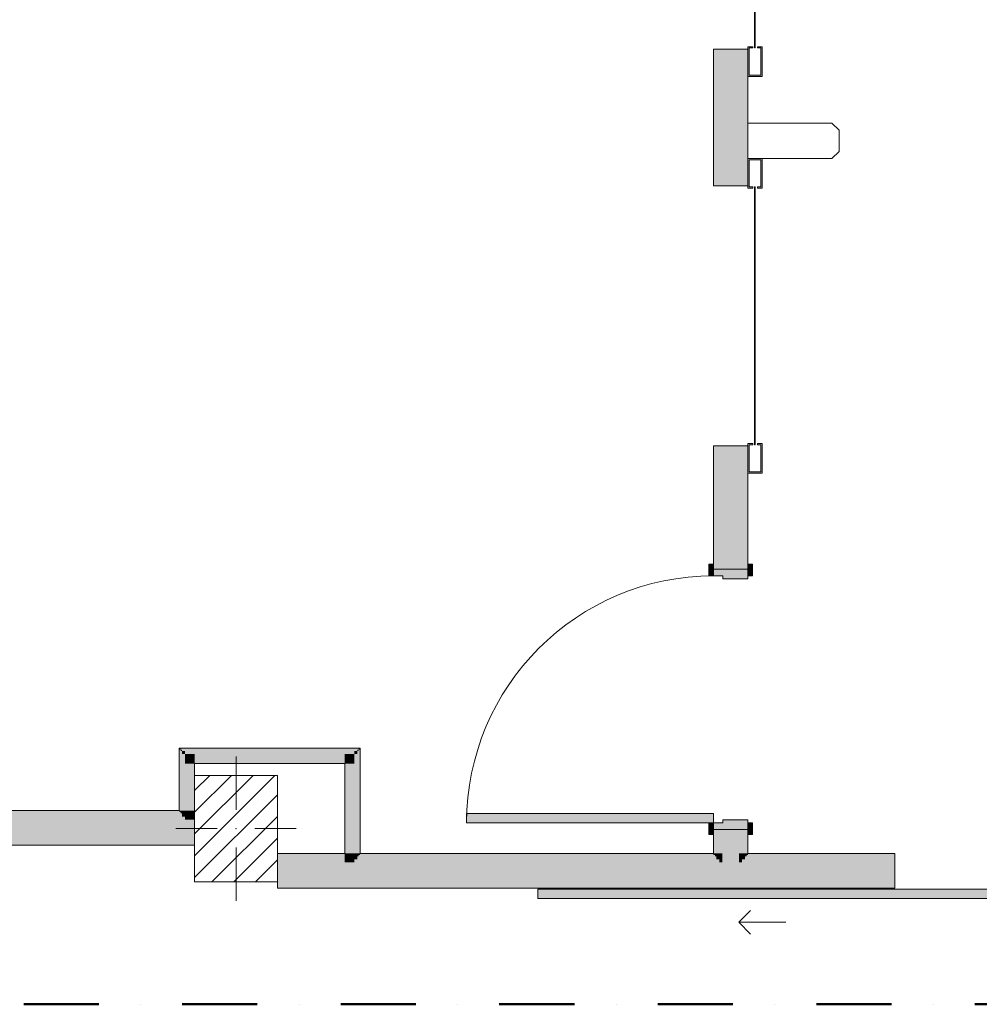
# Model space of a CAD drawing. Header units: millimetres. Extents: x -30280 to 19093, y -17757 to 4746.
# Tile 23 of 40: x -311 to 3747, y -17757 to -13595. Entities that reach past the tile are written whole.
import ezdxf

# ---------------------------------------------------------------- set-up
doc = ezdxf.new("R2010")
doc.units = ezdxf.units.MM
doc.header["$MEASUREMENT"] = 0
doc.linetypes.add('Punto & Rayas', pattern=[670.277762, 317.5, -176.388889, 0, -176.388874])
doc.linetypes.add('Wipeout_Contour', pattern=[1000, 0, -1000])
doc.layers.add('01_2D_Ambit_Pluma_Nº__242', color=7, linetype='Continuous', lineweight=50, true_color=0xfb0013)
for name, color, linetype in [('10_ESTR_Pilars', 7, 'Continuous'), ('Nuevo_08_E_Envans secs', 7, 'Continuous'), ('Nuevo_12_FAÇ_Façana', 7, 'Continuous'), ('Nuevo_Puertas Archicad', 7, 'Continuous')]:
    doc.layers.add(name, color=color, linetype=linetype)
for name, color, linetype, lineweight in [('10_ESTR_Pilars_Pluma_Nº__20', 1, 'Continuous', 5), ('10_ESTR_Pilars_Pluma_Nº__28', 7, 'Continuous', 20), ('10_ESTR_Pilars_Pluma_Nº__42', 8, 'Continuous', 25), ('Nuevo_08_E_Envans secs_Pluma_Nº__20', 1, 'Continuous', 5), ('Nuevo_12_FAÇ_Façana_Pluma_Nº__20', 1, 'Continuous', 5), ('Nuevo_Puertas Archicad_Pluma_Nº__20', 1, 'Continuous', 5)]:
    doc.layers.add(name, color=color, linetype=linetype, lineweight=lineweight)

# ---------------------------------------------------------------- blocks, each defined once
blk = doc.blocks.new('Puerta Corredera Exterior 27[1]_1')
at = {"layer": 'Nuevo_Puertas Archicad', "linetype": 'Continuous', "lineweight": 0, "true_color": 0xbf7f7f}
blk.add_hatch(color=23, dxfattribs=at).paths.add_polyline_path([(3979.6, -17310), (3979.6, -17270), (1879.6, -17270), (1879.6, -17310)])
at = {"layer": 'Nuevo_Puertas Archicad_Pluma_Nº__20', "color": 1, "linetype": 'Continuous', "lineweight": 5}
for p, q in [((3389.8, -17125), (3389.8, -17119)), ((3389.8, -17131), (3389.8, -17125)), ((3389.8, -17144), (3389.8, -17131)), ((3389.8, -17157), (3389.8, -17144)), ((5489.8, -17125), (5489.8, -17119)), ((5489.8, -17131), (5489.8, -17125)), ((5489.8, -17144), (5489.8, -17131)), ((5489.8, -17157), (5489.8, -17144)), ((3389.8, -17227), (3389.8, -17157)), ((5489.8, -17227), (5489.8, -17157)), ((3389.8, -17240), (3389.8, -17227)), ((5489.8, -17240), (5489.8, -17227)), ((1879.6, -17310), (1879.6, -17270)), ((1879.6, -17270), (3979.6, -17270)), ((3389.8, -17253), (3389.8, -17240)), ((3389.8, -17259), (3389.8, -17253)), ((3389.8, -17265), (3389.8, -17259)), ((3979.6, -17270), (3979.6, -17310)), ((5489.8, -17253), (5489.8, -17240)), ((5489.8, -17259), (5489.8, -17253)), ((5489.8, -17265), (5489.8, -17259)), ((3979.6, -17310), (1879.6, -17310)), ((2729.6, -17410), (2779.6, -17360)), ((2929.6, -17410), (2729.6, -17410)), ((2729.6, -17410), (2779.6, -17460))]:
    blk.add_line(p, q, dxfattribs=at)
blk = doc.blocks.new('Muro_60_1', base_point=(5828.9, -17265))
at = {"layer": 'Nuevo_12_FAÇ_Façana', "linetype": 'Continuous', "lineweight": 0, "true_color": 0xbf7f7f}
for points in [[(1063.9, -17119), (778.9, -17119), (778.9, -17125), (1063.9, -17125)], [(1063.9, -17131), (778.9, -17131), (778.9, -17144), (1063.9, -17144)], [(1063.9, -17144), (778.9, -17144), (778.9, -17157), (1063.9, -17157)], [(1103.9, -17144), (1116.9, -17144), (1116.9, -17131), (1103.9, -17131)], [(1103.9, -17157), (2647.9, -17157), (2647.9, -17144), (1103.9, -17144)], [(1116.9, -17144), (2634.9, -17144), (2634.9, -17131), (1116.9, -17131)], [(1122.9, -17125), (1128.9, -17125), (1128.9, -17119), (1122.9, -17119)], [(1128.9, -17125), (2622.9, -17125), (2622.9, -17119), (1128.9, -17119)], [(2622.9, -17125), (2628.9, -17125), (2628.9, -17119), (2622.9, -17119)], [(2634.9, -17144), (2647.9, -17144), (2647.9, -17131), (2634.9, -17131)], [(2647.9, -17157), (2660.9, -17157), (2660.9, -17144), (2647.9, -17144)], [(2730.9, -17157), (2743.9, -17157), (2743.9, -17144), (2730.9, -17144)], [(2743.9, -17144), (2756.9, -17144), (2756.9, -17131), (2743.9, -17131)], [(2743.9, -17157), (3389.8, -17157), (3389.8, -17144), (2743.9, -17144)], [(2756.9, -17144), (3389.8, -17144), (3389.8, -17131), (2756.9, -17131)], [(2762.9, -17125), (2768.9, -17125), (2768.9, -17119), (2762.9, -17119)], [(2768.9, -17119), (2768.9, -17125), (3389.8, -17125), (3389.8, -17119)], [(5489.8, -17119), (5489.8, -17125), (5763.9, -17125), (5763.9, -17119)], [(5489.8, -17144), (5775.9, -17144), (5775.9, -17131), (5489.8, -17131)], [(5489.8, -17157), (5788.9, -17157), (5788.9, -17144), (5489.8, -17144)], [(5763.9, -17125), (5769.9, -17125), (5769.9, -17119), (5763.9, -17119)], [(5775.9, -17144), (5788.9, -17144), (5788.9, -17131), (5775.9, -17131)], [(1063.9, -17157), (778.9, -17157), (778.9, -17227), (1063.9, -17227)], [(1063.9, -17227), (1103.9, -17227), (1103.9, -17157), (1063.9, -17157)], [(1103.9, -17227), (2660.9, -17227), (2660.9, -17157), (1103.9, -17157)], [(2660.9, -17227), (2730.9, -17227), (2730.9, -17157), (2660.9, -17157)], [(2730.9, -17227), (3389.8, -17227), (3389.8, -17157), (2730.9, -17157)], [(5489.8, -17227), (5788.9, -17227), (5788.9, -17157), (5489.8, -17157)], [(5788.9, -17227), (5828.9, -17227), (5828.9, -17157), (5788.9, -17157)], [(778.9, -17227), (778.9, -17240), (3389.8, -17240), (3389.8, -17227)], [(5489.8, -17227), (5489.8, -17240), (5828.9, -17240), (5828.9, -17227)], [(778.9, -17240), (778.9, -17253), (3389.8, -17253), (3389.8, -17240)], [(778.9, -17259), (778.9, -17265), (3389.8, -17265), (3389.8, -17259)], [(5489.8, -17240), (5489.8, -17253), (5828.9, -17253), (5828.9, -17240)], [(5489.8, -17259), (5489.8, -17265), (5828.9, -17265), (5828.9, -17259)]]:
    blk.add_hatch(color=23, dxfattribs=at).paths.add_polyline_path(points)
at = {"layer": 'Nuevo_12_FAÇ_Façana', "linetype": 'Continuous', "lineweight": 0, "true_color": 0x000000}
for points in [[(1063.9, -17125), (778.9, -17125), (778.9, -17131), (1063.9, -17131)], [(1116.9, -17131), (1122.9, -17131), (1122.9, -17125), (1116.9, -17125)], [(1122.9, -17131), (2628.9, -17131), (2628.9, -17125), (1122.9, -17125)], [(2628.9, -17131), (2634.9, -17131), (2634.9, -17125), (2628.9, -17125)], [(2756.9, -17131), (2762.9, -17131), (2762.9, -17125), (2756.9, -17125)], [(2762.9, -17131), (3389.8, -17131), (3389.8, -17125), (2762.9, -17125)], [(5489.8, -17131), (5769.9, -17131), (5769.9, -17125), (5489.8, -17125)], [(5769.9, -17131), (5775.9, -17131), (5775.9, -17125), (5769.9, -17125)], [(778.9, -17253), (778.9, -17259), (3389.8, -17259), (3389.8, -17253)], [(5489.8, -17253), (5489.8, -17259), (5828.9, -17259), (5828.9, -17253)]]:
    blk.add_hatch(color=18, dxfattribs=at).paths.add_polyline_path(points)
at = {"layer": 'Nuevo_12_FAÇ_Façana_Pluma_Nº__20', "color": 1, "linetype": 'Continuous', "lineweight": 5}
for p, q in [((3389.8, -17125), (3389.8, -17119)), ((3389.8, -17131), (3389.8, -17125)), ((3389.8, -17144), (3389.8, -17131)), ((3389.8, -17157), (3389.8, -17144)), ((5489.8, -17125), (5489.8, -17119)), ((5489.8, -17131), (5489.8, -17125)), ((5489.8, -17144), (5489.8, -17131)), ((5489.8, -17157), (5489.8, -17144)), ((3389.8, -17227), (3389.8, -17157)), ((5489.8, -17227), (5489.8, -17157)), ((3389.8, -17240), (3389.8, -17227)), ((5489.8, -17240), (5489.8, -17227)), ((3389.8, -17253), (3389.8, -17240)), ((3389.8, -17259), (3389.8, -17253)), ((3389.8, -17265), (3389.8, -17259)), ((5489.8, -17253), (5489.8, -17240)), ((5489.8, -17259), (5489.8, -17253)), ((5489.8, -17265), (5489.8, -17259))]:
    blk.add_line(p, q, dxfattribs=at)
at = {"layer": 'Nuevo_12_FAÇ_Façana_Pluma_Nº__20', "color": 1, "linetype": 'Continuous', "lineweight": 5, "flags": 128}
for points in [[(1063.9, -17119), (778.9, -17119)], [(778.9, -17119), (778.9, -17125)], [(778.9, -17125), (778.9, -17131)], [(778.9, -17131), (778.9, -17144)], [(778.9, -17144), (778.9, -17157)], [(2622.9, -17119), (1128.9, -17119)], [(3389.8, -17119), (2768.9, -17119)], [(5763.9, -17119), (5489.8, -17119)], [(5828.9, -17119), (5828.9, -17125)], [(5828.9, -17125), (5828.9, -17131)], [(5828.9, -17131), (5828.9, -17144)], [(5828.9, -17144), (5828.9, -17157)], [(778.9, -17157), (778.9, -17227)], [(5828.9, -17157), (5828.9, -17227)], [(778.9, -17227), (778.9, -17240)], [(5828.9, -17227), (5828.9, -17240)], [(778.9, -17240), (778.9, -17253)], [(778.9, -17253), (778.9, -17259)], [(778.9, -17259), (778.9, -17265)], [(778.9, -17265), (3389.8, -17265)], [(5489.8, -17265), (5828.9, -17265)], [(5828.9, -17240), (5828.9, -17253)], [(5828.9, -17253), (5828.9, -17259)], [(5828.9, -17259), (5828.9, -17265)]]:
    blk.add_lwpolyline(points, dxfattribs=at)
at = {"layer": 'Nuevo_Puertas Archicad', "color": 1, "linetype": 'Continuous', "lineweight": 5}
blk.add_blockref('Puerta Corredera Exterior 27[1]_1', (0, 0), dxfattribs=at)
blk = doc.blocks.new('Puerta 27[8]_1')
at = {"layer": 'Nuevo_Puertas Archicad', "linetype": 'Continuous', "lineweight": 0, "true_color": 0xbf7f7f}
for points in [[(2622.9, -15945.5), (2622.9, -15895.5), (2603.9, -15895.5), (2603.9, -15945.5)], [(2787.9, -15945.5), (2787.9, -15895.5), (2768.9, -15895.5), (2768.9, -15945.5)], [(2768.9, -15957.5), (2768.9, -15917.5), (2622.9, -15917.5), (2622.9, -15945.5), (2662.9, -15945.5), (2662.9, -15957.5)], [(1578.9, -16989.5), (2622.9, -16989.5), (2622.9, -16949.5), (1578.9, -16949.5)], [(2768.9, -17017.5), (2768.9, -16977.5), (2662.9, -16977.5), (2662.9, -16989.5), (2622.9, -16989.5), (2622.9, -17017.5)], [(2603.9, -16989.5), (2603.9, -17039.5), (2622.9, -17039.5), (2622.9, -16989.5)], [(2768.9, -16989.5), (2768.9, -17039.5), (2787.9, -17039.5), (2787.9, -16989.5)]]:
    blk.add_hatch(color=23, dxfattribs=at).paths.add_polyline_path(points)
at = {"layer": 'Nuevo_Puertas Archicad_Pluma_Nº__20', "color": 1, "linetype": 'Continuous', "lineweight": 5}
for p, q in [((2622.9, -15895.5), (2603.9, -15895.5)), ((2603.9, -15895.5), (2603.9, -15945.5)), ((2622.9, -15945.5), (2622.9, -15895.5)), ((2622.9, -15917.5), (2622.9, -15895.5)), ((2622.9, -15917.5), (2622.9, -15895.5)), ((2787.9, -15895.5), (2768.9, -15895.5)), ((2768.9, -15895.5), (2768.9, -15945.5)), ((2768.9, -15917.5), (2768.9, -15895.5)), ((2768.9, -15917.5), (2768.9, -15895.5)), ((2787.9, -15945.5), (2787.9, -15895.5)), ((2622.9, -15945.5), (2622.9, -15917.5)), ((2622.9, -15917.5), (2768.9, -15917.5)), ((2622.9, -15917.5), (2628.9, -15917.5)), ((2622.9, -15917.5), (2628.9, -15917.5)), ((2628.9, -15917.5), (2634.9, -15917.5)), ((2628.9, -15917.5), (2634.9, -15917.5)), ((2634.9, -15917.5), (2647.9, -15917.5)), ((2634.9, -15917.5), (2647.9, -15917.5)), ((2647.9, -15917.5), (2660.9, -15917.5)), ((2647.9, -15917.5), (2660.9, -15917.5)), ((2660.9, -15917.5), (2730.9, -15917.5)), ((2660.9, -15917.5), (2730.9, -15917.5)), ((2730.9, -15917.5), (2743.9, -15917.5)), ((2730.9, -15917.5), (2743.9, -15917.5)), ((2743.9, -15917.5), (2756.9, -15917.5)), ((2743.9, -15917.5), (2756.9, -15917.5)), ((2756.9, -15917.5), (2762.9, -15917.5)), ((2756.9, -15917.5), (2762.9, -15917.5)), ((2762.9, -15917.5), (2768.9, -15917.5)), ((2762.9, -15917.5), (2768.9, -15917.5)), ((2768.9, -15917.5), (2768.9, -15957.5)), ((2603.9, -15945.5), (2622.9, -15945.5)), ((2662.9, -15945.5), (2622.9, -15945.5)), ((2662.9, -15957.5), (2662.9, -15945.5)), ((2768.9, -15957.5), (2662.9, -15957.5)), ((2768.9, -15945.5), (2787.9, -15945.5)), ((2622.9, -16949.5), (1578.9, -16949.5)), ((1578.9, -16949.5), (1578.9, -16989.5)), ((2622.9, -16989.5), (2622.9, -16949.5)), ((2662.9, -16989.5), (2662.9, -16977.5)), ((2662.9, -16977.5), (2768.9, -16977.5)), ((2768.9, -16977.5), (2768.9, -17017.5)), ((1578.9, -16989.5), (2622.9, -16989.5)), ((2603.9, -16989.5), (2603.9, -17039.5)), ((2622.9, -16989.5), (2603.9, -16989.5)), ((2622.9, -17039.5), (2622.9, -16989.5)), ((2622.9, -17017.5), (2622.9, -16989.5)), ((2622.9, -16989.5), (2662.9, -16989.5)), ((2768.9, -17017.5), (2622.9, -17017.5)), ((2622.9, -17017.5), (2628.9, -17017.5)), ((2622.9, -17017.5), (2628.9, -17017.5)), ((2622.9, -17017.5), (2622.9, -17039.5)), ((2622.9, -17017.5), (2622.9, -17039.5)), ((2628.9, -17017.5), (2634.9, -17017.5)), ((2628.9, -17017.5), (2634.9, -17017.5)), ((2634.9, -17017.5), (2647.9, -17017.5)), ((2634.9, -17017.5), (2647.9, -17017.5)), ((2647.9, -17017.5), (2660.9, -17017.5)), ((2647.9, -17017.5), (2660.9, -17017.5)), ((2660.9, -17017.5), (2730.9, -17017.5)), ((2660.9, -17017.5), (2730.9, -17017.5)), ((2730.9, -17017.5), (2743.9, -17017.5)), ((2730.9, -17017.5), (2743.9, -17017.5)), ((2743.9, -17017.5), (2756.9, -17017.5)), ((2743.9, -17017.5), (2756.9, -17017.5)), ((2756.9, -17017.5), (2762.9, -17017.5)), ((2756.9, -17017.5), (2762.9, -17017.5)), ((2762.9, -17017.5), (2768.9, -17017.5)), ((2762.9, -17017.5), (2768.9, -17017.5)), ((2768.9, -16989.5), (2768.9, -17039.5)), ((2787.9, -16989.5), (2768.9, -16989.5)), ((2768.9, -17017.5), (2768.9, -17039.5)), ((2768.9, -17017.5), (2768.9, -17039.5)), ((2787.9, -17039.5), (2787.9, -16989.5)), ((2603.9, -17039.5), (2622.9, -17039.5)), ((2768.9, -17039.5), (2787.9, -17039.5))]:
    blk.add_line(p, q, dxfattribs=at)
blk.add_arc((2622.9, -16989.5), 1044, 90, 180, dxfattribs=at)
blk = doc.blocks.new('Puerta Rápida Enrrollable 27[9]_1')
at = {"layer": 'Nuevo_Puertas Archicad', "linetype": 'Continuous', "lineweight": 0, "true_color": 0xbf7f7f}
for points in [[(2788.9, -12629.1), (2788.9, -12624.1), (2773.9, -12624.1), (2773.9, -12509.1), (2823.9, -12509.1), (2823.9, -12624.1), (2808.9, -12624.1), (2808.9, -12629.1), (2828.9, -12629.1), (2828.9, -12504.1), (2768.9, -12504.1), (2768.9, -12629.1)], [(2798.9, -13714.1), (2798.9, -12624.1), (2796.9, -12624.1), (2796.9, -13714.1)], [(2788.9, -13709.1), (2768.9, -13709.1), (2768.9, -13834.1), (2828.9, -13834.1), (2828.9, -13709.1), (2808.9, -13709.1), (2808.9, -13714.1), (2823.9, -13714.1), (2823.9, -13829.1), (2773.9, -13829.1), (2773.9, -13714.1), (2788.9, -13714.1)]]:
    blk.add_hatch(color=23, dxfattribs=at).paths.add_polyline_path(points)
at = {"layer": 'Nuevo_Puertas Archicad_Pluma_Nº__20', "color": 1, "linetype": 'Continuous', "lineweight": 5}
for p, q in [((3123.9, -12354.1), (2768.9, -12354.1)), ((2768.9, -12354.1), (2768.9, -12504.1)), ((3153.9, -12384.1), (3123.9, -12354.1)), ((3153.9, -12474.1), (3153.9, -12384.1)), ((3123.9, -12504.1), (3153.9, -12474.1)), ((2828.9, -12504.1), (2768.9, -12504.1)), ((2768.9, -12504.1), (2768.9, -12629.1)), ((2768.9, -12504.1), (3123.9, -12504.1)), ((2773.9, -12624.1), (2773.9, -12509.1)), ((2773.9, -12509.1), (2823.9, -12509.1)), ((2823.9, -12509.1), (2823.9, -12624.1)), ((2828.9, -12629.1), (2828.9, -12504.1)), ((2622.9, -12619.1), (2628.9, -12619.1)), ((2628.9, -12619.1), (2634.9, -12619.1)), ((2634.9, -12619.1), (2647.9, -12619.1)), ((2647.9, -12619.1), (2660.9, -12619.1)), ((2660.9, -12619.1), (2730.9, -12619.1)), ((2730.9, -12619.1), (2743.9, -12619.1)), ((2743.9, -12619.1), (2756.9, -12619.1)), ((2756.9, -12619.1), (2762.9, -12619.1)), ((2762.9, -12619.1), (2768.9, -12619.1)), ((2768.9, -12629.1), (2788.9, -12629.1)), ((2788.9, -12624.1), (2773.9, -12624.1)), ((2788.9, -12629.1), (2788.9, -12624.1)), ((2798.9, -12624.1), (2796.9, -12624.1)), ((2796.9, -12624.1), (2796.9, -13714.1)), ((2798.9, -13714.1), (2798.9, -12624.1)), ((2823.9, -12624.1), (2808.9, -12624.1)), ((2808.9, -12624.1), (2808.9, -12629.1)), ((2808.9, -12629.1), (2828.9, -12629.1)), ((2622.9, -13719.1), (2628.9, -13719.1)), ((2628.9, -13719.1), (2634.9, -13719.1)), ((2634.9, -13719.1), (2647.9, -13719.1)), ((2647.9, -13719.1), (2660.9, -13719.1)), ((2660.9, -13719.1), (2730.9, -13719.1)), ((2730.9, -13719.1), (2743.9, -13719.1)), ((2743.9, -13719.1), (2756.9, -13719.1)), ((2756.9, -13719.1), (2762.9, -13719.1)), ((2762.9, -13719.1), (2768.9, -13719.1)), ((2768.9, -13834.1), (2768.9, -13709.1)), ((2768.9, -13709.1), (2788.9, -13709.1)), ((2788.9, -13714.1), (2773.9, -13714.1)), ((2773.9, -13714.1), (2773.9, -13829.1)), ((2788.9, -13709.1), (2788.9, -13714.1)), ((2796.9, -13714.1), (2798.9, -13714.1)), ((2808.9, -13714.1), (2808.9, -13709.1)), ((2808.9, -13709.1), (2828.9, -13709.1)), ((2823.9, -13714.1), (2808.9, -13714.1)), ((2823.9, -13829.1), (2823.9, -13714.1)), ((2828.9, -13709.1), (2828.9, -13834.1)), ((2828.9, -13834.1), (2768.9, -13834.1)), ((2773.9, -13829.1), (2823.9, -13829.1))]:
    blk.add_line(p, q, dxfattribs=at)
blk = doc.blocks.new('Puerta Rápida Enrrollable 27[10]_1')
at = {"layer": 'Nuevo_Puertas Archicad', "linetype": 'Continuous', "lineweight": 0, "true_color": 0xbf7f7f}
for points in [[(2788.9, -14306.3), (2788.9, -14301.3), (2773.9, -14301.3), (2773.9, -14186.3), (2823.9, -14186.3), (2823.9, -14301.3), (2808.9, -14301.3), (2808.9, -14306.3), (2828.9, -14306.3), (2828.9, -14181.3), (2768.9, -14181.3), (2768.9, -14306.3)], [(2798.9, -15391.3), (2798.9, -14301.3), (2796.9, -14301.3), (2796.9, -15391.3)], [(2788.9, -15386.3), (2768.9, -15386.3), (2768.9, -15511.3), (2828.9, -15511.3), (2828.9, -15386.3), (2808.9, -15386.3), (2808.9, -15391.3), (2823.9, -15391.3), (2823.9, -15506.3), (2773.9, -15506.3), (2773.9, -15391.3), (2788.9, -15391.3)]]:
    blk.add_hatch(color=23, dxfattribs=at).paths.add_polyline_path(points)
at = {"layer": 'Nuevo_Puertas Archicad_Pluma_Nº__20', "color": 1, "linetype": 'Continuous', "lineweight": 5}
for p, q in [((3123.9, -14031.3), (2768.9, -14031.3)), ((2768.9, -14031.3), (2768.9, -14181.3)), ((3153.9, -14061.3), (3123.9, -14031.3)), ((3153.9, -14151.3), (3153.9, -14061.3)), ((2828.9, -14181.3), (2768.9, -14181.3)), ((2768.9, -14181.3), (2768.9, -14306.3)), ((2768.9, -14181.3), (3123.9, -14181.3)), ((2773.9, -14301.3), (2773.9, -14186.3)), ((2773.9, -14186.3), (2823.9, -14186.3)), ((2823.9, -14186.3), (2823.9, -14301.3)), ((2828.9, -14306.3), (2828.9, -14181.3)), ((3123.9, -14181.3), (3153.9, -14151.3)), ((2622.9, -14296.3), (2628.9, -14296.3)), ((2628.9, -14296.3), (2634.9, -14296.3)), ((2634.9, -14296.3), (2647.9, -14296.3)), ((2647.9, -14296.3), (2660.9, -14296.3)), ((2660.9, -14296.3), (2730.9, -14296.3)), ((2730.9, -14296.3), (2743.9, -14296.3)), ((2743.9, -14296.3), (2756.9, -14296.3)), ((2756.9, -14296.3), (2762.9, -14296.3)), ((2762.9, -14296.3), (2768.9, -14296.3)), ((2768.9, -14306.3), (2788.9, -14306.3)), ((2788.9, -14301.3), (2773.9, -14301.3)), ((2788.9, -14306.3), (2788.9, -14301.3)), ((2798.9, -14301.3), (2796.9, -14301.3)), ((2796.9, -14301.3), (2796.9, -15391.3)), ((2798.9, -15391.3), (2798.9, -14301.3)), ((2823.9, -14301.3), (2808.9, -14301.3)), ((2808.9, -14301.3), (2808.9, -14306.3)), ((2808.9, -14306.3), (2828.9, -14306.3)), ((2622.9, -15396.3), (2628.9, -15396.3)), ((2628.9, -15396.3), (2634.9, -15396.3)), ((2634.9, -15396.3), (2647.9, -15396.3)), ((2647.9, -15396.3), (2660.9, -15396.3)), ((2660.9, -15396.3), (2730.9, -15396.3)), ((2730.9, -15396.3), (2743.9, -15396.3)), ((2743.9, -15396.3), (2756.9, -15396.3)), ((2756.9, -15396.3), (2762.9, -15396.3)), ((2762.9, -15396.3), (2768.9, -15396.3)), ((2768.9, -15511.3), (2768.9, -15386.3)), ((2768.9, -15386.3), (2788.9, -15386.3)), ((2788.9, -15391.3), (2773.9, -15391.3)), ((2773.9, -15391.3), (2773.9, -15506.3)), ((2788.9, -15386.3), (2788.9, -15391.3)), ((2796.9, -15391.3), (2798.9, -15391.3)), ((2808.9, -15391.3), (2808.9, -15386.3)), ((2808.9, -15386.3), (2828.9, -15386.3)), ((2823.9, -15391.3), (2808.9, -15391.3)), ((2823.9, -15506.3), (2823.9, -15391.3)), ((2828.9, -15386.3), (2828.9, -15511.3)), ((2828.9, -15511.3), (2768.9, -15511.3)), ((2773.9, -15506.3), (2823.9, -15506.3))]:
    blk.add_line(p, q, dxfattribs=at)
blk = doc.blocks.new('Muro_64_1', base_point=(2622.9, -17265))
at = {"layer": 'Nuevo_08_E_Envans secs', "linetype": 'Continuous', "lineweight": 0, "true_color": 0xbf7f7f}
for points in [[(2628.9, -13719.1), (2622.9, -13719.1), (2622.9, -14296.3), (2628.9, -14296.3)], [(2634.9, -13719.1), (2634.9, -14296.3), (2647.9, -14296.3), (2647.9, -13719.1)], [(2647.9, -13719.1), (2647.9, -14296.3), (2660.9, -14296.3), (2660.9, -13719.1)], [(2660.9, -13719.1), (2660.9, -14296.3), (2730.9, -14296.3), (2730.9, -13719.1)], [(2730.9, -13719.1), (2730.9, -14296.3), (2743.9, -14296.3), (2743.9, -13719.1)], [(2743.9, -13719.1), (2743.9, -14296.3), (2756.9, -14296.3), (2756.9, -13719.1)], [(2768.9, -13719.1), (2762.9, -13719.1), (2762.9, -14296.3), (2768.9, -14296.3)], [(2622.9, -15917.5), (2628.9, -15917.5), (2628.9, -15396.3), (2622.9, -15396.3)], [(2634.9, -15917.5), (2647.9, -15917.5), (2647.9, -15396.3), (2634.9, -15396.3)], [(2647.9, -15917.5), (2660.9, -15917.5), (2660.9, -15396.3), (2647.9, -15396.3)], [(2660.9, -15917.5), (2730.9, -15917.5), (2730.9, -15396.3), (2660.9, -15396.3)], [(2730.9, -15917.5), (2743.9, -15917.5), (2743.9, -15396.3), (2730.9, -15396.3)], [(2743.9, -15917.5), (2756.9, -15917.5), (2756.9, -15396.3), (2743.9, -15396.3)], [(2762.9, -15396.3), (2762.9, -15917.5), (2768.9, -15917.5), (2768.9, -15396.3)], [(2622.9, -17119), (2628.9, -17119), (2628.9, -17017.5), (2622.9, -17017.5)], [(2634.9, -17119), (2647.9, -17119), (2647.9, -17017.5), (2634.9, -17017.5)], [(2647.9, -17119), (2660.9, -17119), (2660.9, -17017.5), (2647.9, -17017.5)], [(2660.9, -17119), (2730.9, -17119), (2730.9, -17017.5), (2660.9, -17017.5)], [(2730.9, -17119), (2743.9, -17119), (2743.9, -17017.5), (2730.9, -17017.5)], [(2743.9, -17119), (2756.9, -17119), (2756.9, -17017.5), (2743.9, -17017.5)], [(2762.9, -17119), (2768.9, -17119), (2768.9, -17017.5), (2762.9, -17017.5)], [(2634.9, -17125), (2647.9, -17125), (2647.9, -17119), (2634.9, -17119)], [(2634.9, -17131), (2647.9, -17131), (2647.9, -17125), (2634.9, -17125)], [(2647.9, -17125), (2660.9, -17125), (2660.9, -17119), (2647.9, -17119)], [(2647.9, -17131), (2660.9, -17131), (2660.9, -17125), (2647.9, -17125)], [(2647.9, -17144), (2660.9, -17144), (2660.9, -17131), (2647.9, -17131)], [(2660.9, -17125), (2730.9, -17125), (2730.9, -17119), (2660.9, -17119)], [(2660.9, -17131), (2730.9, -17131), (2730.9, -17125), (2660.9, -17125)], [(2660.9, -17144), (2730.9, -17144), (2730.9, -17131), (2660.9, -17131)], [(2660.9, -17157), (2730.9, -17157), (2730.9, -17144), (2660.9, -17144)], [(2730.9, -17125), (2743.9, -17125), (2743.9, -17119), (2730.9, -17119)], [(2730.9, -17131), (2743.9, -17131), (2743.9, -17125), (2730.9, -17125)], [(2730.9, -17144), (2743.9, -17144), (2743.9, -17131), (2730.9, -17131)], [(2743.9, -17125), (2756.9, -17125), (2756.9, -17119), (2743.9, -17119)], [(2743.9, -17131), (2756.9, -17131), (2756.9, -17125), (2743.9, -17125)]]:
    blk.add_hatch(color=23, dxfattribs=at).paths.add_polyline_path(points)
at = {"layer": 'Nuevo_08_E_Envans secs', "linetype": 'Continuous', "lineweight": 0, "true_color": 0x000000}
for points in [[(2628.9, -13719.1), (2628.9, -14296.3), (2634.9, -14296.3), (2634.9, -13719.1)], [(2756.9, -13719.1), (2756.9, -14296.3), (2762.9, -14296.3), (2762.9, -13719.1)], [(2628.9, -15917.5), (2634.9, -15917.5), (2634.9, -15396.3), (2628.9, -15396.3)], [(2756.9, -15917.5), (2762.9, -15917.5), (2762.9, -15396.3), (2756.9, -15396.3)], [(2628.9, -17119), (2634.9, -17119), (2634.9, -17017.5), (2628.9, -17017.5)], [(2756.9, -17119), (2762.9, -17119), (2762.9, -17017.5), (2756.9, -17017.5)], [(2628.9, -17125), (2634.9, -17125), (2634.9, -17119), (2628.9, -17119)], [(2756.9, -17125), (2762.9, -17125), (2762.9, -17119), (2756.9, -17119)]]:
    blk.add_hatch(color=18, dxfattribs=at).paths.add_polyline_path(points)
at = {"layer": 'Nuevo_08_E_Envans secs_Pluma_Nº__20', "color": 1, "linetype": 'Continuous', "lineweight": 5}
for p, q in [((2622.9, -13719.1), (2628.9, -13719.1)), ((2628.9, -13719.1), (2634.9, -13719.1)), ((2634.9, -13719.1), (2647.9, -13719.1)), ((2647.9, -13719.1), (2660.9, -13719.1)), ((2660.9, -13719.1), (2730.9, -13719.1)), ((2730.9, -13719.1), (2743.9, -13719.1)), ((2743.9, -13719.1), (2756.9, -13719.1)), ((2756.9, -13719.1), (2762.9, -13719.1)), ((2762.9, -13719.1), (2768.9, -13719.1)), ((2622.9, -14296.3), (2628.9, -14296.3)), ((2628.9, -14296.3), (2634.9, -14296.3)), ((2634.9, -14296.3), (2647.9, -14296.3)), ((2647.9, -14296.3), (2660.9, -14296.3)), ((2660.9, -14296.3), (2730.9, -14296.3)), ((2730.9, -14296.3), (2743.9, -14296.3)), ((2743.9, -14296.3), (2756.9, -14296.3)), ((2756.9, -14296.3), (2762.9, -14296.3)), ((2762.9, -14296.3), (2768.9, -14296.3)), ((2622.9, -15396.3), (2628.9, -15396.3)), ((2628.9, -15396.3), (2634.9, -15396.3)), ((2634.9, -15396.3), (2647.9, -15396.3)), ((2647.9, -15396.3), (2660.9, -15396.3)), ((2660.9, -15396.3), (2730.9, -15396.3)), ((2730.9, -15396.3), (2743.9, -15396.3)), ((2743.9, -15396.3), (2756.9, -15396.3)), ((2756.9, -15396.3), (2762.9, -15396.3)), ((2762.9, -15396.3), (2768.9, -15396.3)), ((2622.9, -15917.5), (2622.9, -15895.5)), ((2768.9, -15917.5), (2768.9, -15895.5)), ((2622.9, -15917.5), (2628.9, -15917.5)), ((2628.9, -15917.5), (2634.9, -15917.5)), ((2634.9, -15917.5), (2647.9, -15917.5)), ((2647.9, -15917.5), (2660.9, -15917.5)), ((2660.9, -15917.5), (2730.9, -15917.5)), ((2730.9, -15917.5), (2743.9, -15917.5)), ((2743.9, -15917.5), (2756.9, -15917.5)), ((2756.9, -15917.5), (2762.9, -15917.5)), ((2762.9, -15917.5), (2768.9, -15917.5)), ((2622.9, -17017.5), (2622.9, -17039.5)), ((2622.9, -17017.5), (2628.9, -17017.5)), ((2628.9, -17017.5), (2634.9, -17017.5)), ((2634.9, -17017.5), (2647.9, -17017.5)), ((2647.9, -17017.5), (2660.9, -17017.5)), ((2660.9, -17017.5), (2730.9, -17017.5)), ((2730.9, -17017.5), (2743.9, -17017.5)), ((2743.9, -17017.5), (2756.9, -17017.5)), ((2756.9, -17017.5), (2762.9, -17017.5)), ((2762.9, -17017.5), (2768.9, -17017.5)), ((2768.9, -17017.5), (2768.9, -17039.5))]:
    blk.add_line(p, q, dxfattribs=at)
at = {"layer": 'Nuevo_08_E_Envans secs_Pluma_Nº__20', "color": 1, "linetype": 'Continuous', "lineweight": 5, "flags": 128}
for points in [[(2622.9, -13719.1), (2622.9, -14296.3)], [(2768.9, -14296.3), (2768.9, -13719.1)], [(2622.9, -15396.3), (2622.9, -15917.5)], [(2768.9, -15917.5), (2768.9, -15396.3)], [(2622.9, -17017.5), (2622.9, -17119)], [(2768.9, -17119), (2768.9, -17017.5)]]:
    blk.add_lwpolyline(points, dxfattribs=at)
at = {"layer": 'Nuevo_Puertas Archicad', "color": 1, "linetype": 'Continuous', "lineweight": 5}
for name in ['Puerta Rápida Enrrollable 27[9]_1', 'Puerta Rápida Enrrollable 27[10]_1', 'Puerta 27[8]_1']:
    blk.add_blockref(name, (0, 0), dxfattribs=at)
blk = doc.blocks.new('Muro_94_1', base_point=(363.9, -17084))
at = {"layer": 'Nuevo_08_E_Envans secs', "linetype": 'Continuous', "lineweight": 0, "true_color": 0xbf7f7f}
for points in [[(369.9, -16674), (363.9, -16674), (369.9, -16680)], [(363.9, -16680), (369.9, -16680), (363.9, -16674)], [(363.9, -16938), (369.9, -16938), (369.9, -16680), (363.9, -16680)], [(388.9, -16686), (375.9, -16686), (388.9, -16699)], [(375.9, -16699), (388.9, -16699), (375.9, -16686)], [(375.9, -16938), (388.9, -16938), (388.9, -16699), (375.9, -16699)], [(428.9, -16699), (388.9, -16699), (428.9, -16739)], [(428.9, -16739), (388.9, -16699), (388.9, -16739)], [(388.9, -16739), (388.9, -16938), (428.9, -16938), (428.9, -16739)], [(388.9, -16938), (375.9, -16938), (375.9, -16944), (388.9, -16944)], [(428.9, -16938), (388.9, -16938), (388.9, -16944), (428.9, -16944)], [(388.9, -16944), (375.9, -16944), (375.9, -16950), (388.9, -16950)], [(428.9, -16944), (388.9, -16944), (388.9, -16950), (428.9, -16950)], [(428.9, -16950), (388.9, -16950), (388.9, -16963), (428.9, -16963)], [(428.9, -16963), (388.9, -16963), (388.9, -16976), (428.9, -16976)]]:
    blk.add_hatch(color=23, dxfattribs=at).paths.add_polyline_path(points)
at = {"layer": 'Nuevo_08_E_Envans secs', "linetype": 'Continuous', "lineweight": 0, "true_color": 0x000000}
for points in [[(375.9, -16680), (369.9, -16680), (375.9, -16686)], [(369.9, -16686), (375.9, -16686), (369.9, -16680)], [(369.9, -16938), (375.9, -16938), (375.9, -16686), (369.9, -16686)], [(375.9, -16938), (369.9, -16938), (369.9, -16944), (375.9, -16944)]]:
    blk.add_hatch(color=18, dxfattribs=at).paths.add_polyline_path(points)
at = {"layer": 'Nuevo_08_E_Envans secs_Pluma_Nº__20', "color": 1, "linetype": 'Continuous', "lineweight": 5, "flags": 128}
for points in [[(363.9, -16674), (369.9, -16674)], [(363.9, -16674), (363.9, -16938)], [(428.9, -16938), (428.9, -16739)]]:
    blk.add_lwpolyline(points, dxfattribs=at)
blk = doc.blocks.new('Muro_114_1', base_point=(1063.9, -16739))
at = {"layer": 'Nuevo_08_E_Envans secs', "linetype": 'Continuous', "lineweight": 0, "true_color": 0xbf7f7f}
for points in [[(369.9, -16680), (1122.9, -16680), (1122.9, -16674), (369.9, -16674)], [(388.9, -16699), (1103.9, -16699), (1103.9, -16686), (388.9, -16686)], [(1103.9, -16699), (1116.9, -16699), (1116.9, -16686)], [(1103.9, -16699), (1116.9, -16686), (1103.9, -16686)], [(1122.9, -16680), (1128.9, -16680), (1128.9, -16674)], [(1122.9, -16680), (1128.9, -16674), (1122.9, -16674)], [(428.9, -16739), (1063.9, -16739), (1063.9, -16699), (428.9, -16699)], [(1063.9, -16739), (1103.9, -16739), (1103.9, -16699)], [(1063.9, -16739), (1103.9, -16699), (1063.9, -16699)]]:
    blk.add_hatch(color=23, dxfattribs=at).paths.add_polyline_path(points)
at = {"layer": 'Nuevo_08_E_Envans secs', "linetype": 'Continuous', "lineweight": 0, "true_color": 0x000000}
for points in [[(375.9, -16686), (1116.9, -16686), (1116.9, -16680), (375.9, -16680)], [(1116.9, -16686), (1122.9, -16686), (1122.9, -16680)], [(1116.9, -16686), (1122.9, -16680), (1116.9, -16680)]]:
    blk.add_hatch(color=18, dxfattribs=at).paths.add_polyline_path(points)
at = {"layer": 'Nuevo_08_E_Envans secs_Pluma_Nº__20', "color": 1, "linetype": 'Continuous', "lineweight": 5, "flags": 128}
for points in [[(1128.9, -16674), (369.9, -16674)], [(1128.9, -16674), (1128.9, -16680)], [(428.9, -16739), (1063.9, -16739)]]:
    blk.add_lwpolyline(points, dxfattribs=at)
blk = doc.blocks.new('Muro_124_1', base_point=(-1743.3, -17084))
at = {"layer": 'Nuevo_08_E_Envans secs', "linetype": 'Continuous', "lineweight": 0, "true_color": 0xbf7f7f}
for points in [[(-1689.3, -16938), (-1743.3, -16938), (-1743.3, -16944), (-1689.3, -16944)], [(-1555.3, -16938), (-1561.3, -16938), (-1561.3, -16944), (-1555.3, -16944)], [(363.9, -16938), (-1555.3, -16938), (-1555.3, -16944), (363.9, -16944)], [(369.9, -16938), (363.9, -16938), (363.9, -16944), (369.9, -16944)], [(-1663.3, -16950), (-1743.3, -16950), (-1743.3, -16963), (-1663.3, -16963)], [(-1663.3, -16963), (-1743.3, -16963), (-1743.3, -16976), (-1663.3, -16976)], [(-1663.3, -16976), (-1743.3, -16976), (-1743.3, -17046), (-1663.4, -17046)], [(-1593.3, -16976), (-1663.3, -16976), (-1663.4, -17046), (-1593.4, -17046)], [(388.9, -16976), (-1593.3, -16976), (-1593.4, -17046), (388.9, -17046)], [(-1580.3, -16963), (-1593.3, -16963), (-1593.3, -16976), (-1580.3, -16976)], [(-1567.3, -16950), (-1580.3, -16950), (-1580.3, -16963), (-1567.3, -16963)], [(388.9, -16963), (-1580.3, -16963), (-1580.3, -16976), (388.9, -16976)], [(375.9, -16950), (-1567.3, -16950), (-1567.3, -16963), (375.9, -16963)], [(388.9, -16950), (375.9, -16950), (375.9, -16963), (388.9, -16963)], [(428.9, -16976), (388.9, -16976), (388.9, -17046), (428.9, -17046)], [(-1743.3, -17059), (428.9, -17059), (428.9, -17046), (-1743.3, -17046)], [(-1743.3, -17072), (428.9, -17072), (428.9, -17059), (-1743.3, -17059)], [(-1743.3, -17084), (428.9, -17084), (428.9, -17078), (-1743.3, -17078)]]:
    blk.add_hatch(color=23, dxfattribs=at).paths.add_polyline_path(points)
at = {"layer": 'Nuevo_08_E_Envans secs', "linetype": 'Continuous', "lineweight": 0, "true_color": 0x000000}
for points in [[(-1663.3, -16944), (-1743.3, -16944), (-1743.3, -16950), (-1663.3, -16950)], [(-1561.3, -16944), (-1567.3, -16944), (-1567.3, -16950), (-1561.3, -16950)], [(369.9, -16944), (-1561.3, -16944), (-1561.3, -16950), (369.9, -16950)], [(375.9, -16944), (369.9, -16944), (369.9, -16950), (375.9, -16950)], [(-1743.3, -17078), (428.9, -17078), (428.9, -17072), (-1743.3, -17072)]]:
    blk.add_hatch(color=18, dxfattribs=at).paths.add_polyline_path(points)
at = {"layer": 'Nuevo_08_E_Envans secs_Pluma_Nº__20', "color": 1, "linetype": 'Continuous', "lineweight": 5, "flags": 128}
for points in [[(-1689.3, -16938), (-1743.3, -16938)], [(363.9, -16938), (-1555.3, -16938)], [(428.9, -16944), (428.9, -16938)], [(428.9, -16950), (428.9, -16944)], [(428.9, -16963), (428.9, -16950)], [(428.9, -16976), (428.9, -16963)], [(428.9, -17046), (428.9, -16976)], [(428.9, -17059), (428.9, -17046)], [(428.9, -17072), (428.9, -17059)], [(-1743.3, -17084), (428.9, -17084)], [(428.9, -17078), (428.9, -17072)], [(428.9, -17084), (428.9, -17078)]]:
    blk.add_lwpolyline(points, dxfattribs=at)
blk = doc.blocks.new('Muro_138_1', base_point=(1063.9, -17265))
at = {"layer": 'Nuevo_08_E_Envans secs', "linetype": 'Continuous', "lineweight": 0, "true_color": 0x000000}
for points in [[(1116.9, -16686), (1116.9, -17119), (1122.9, -17119), (1122.9, -16686)], [(1116.9, -17125), (1122.9, -17125), (1122.9, -17119), (1116.9, -17119)]]:
    blk.add_hatch(color=18, dxfattribs=at).paths.add_polyline_path(points)
at = {"layer": 'Nuevo_08_E_Envans secs', "linetype": 'Continuous', "lineweight": 0, "true_color": 0xbf7f7f}
for points in [[(1122.9, -16680), (1122.9, -17119), (1128.9, -17119), (1128.9, -16680)], [(1103.9, -16699), (1103.9, -17119), (1116.9, -17119), (1116.9, -16699)], [(1063.9, -16739), (1063.9, -17119), (1103.9, -17119), (1103.9, -16739)], [(1063.9, -17125), (1103.9, -17125), (1103.9, -17119), (1063.9, -17119)], [(1063.9, -17131), (1103.9, -17131), (1103.9, -17125), (1063.9, -17125)], [(1063.9, -17144), (1103.9, -17144), (1103.9, -17131), (1063.9, -17131)], [(1063.9, -17157), (1103.9, -17157), (1103.9, -17144), (1063.9, -17144)], [(1103.9, -17125), (1116.9, -17125), (1116.9, -17119), (1103.9, -17119)], [(1103.9, -17131), (1116.9, -17131), (1116.9, -17125), (1103.9, -17125)]]:
    blk.add_hatch(color=23, dxfattribs=at).paths.add_polyline_path(points)
at = {"layer": 'Nuevo_08_E_Envans secs_Pluma_Nº__20', "color": 1, "linetype": 'Continuous', "lineweight": 5, "flags": 128}
for points in [[(1128.9, -17119), (1128.9, -16680)], [(1063.9, -16739), (1063.9, -17119)]]:
    blk.add_lwpolyline(points, dxfattribs=at)
blk = doc.blocks.new('Pilar_26_1', base_point=(603.9, -17014))
at = {"color": 254, "linetype": 'Wipeout_Contour', "lineweight": 0, "ltscale": 68102.360843}
blk.add_wipeout([(428.9, -17239), (778.9, -17239), (778.9, -16789), (428.9, -16789)], dxfattribs=at).dxf.layer = '10_ESTR_Pilars'
at = {"layer": '10_ESTR_Pilars_Pluma_Nº__42', "linetype": 'Continuous', "lineweight": 25}
h = blk.add_hatch(dxfattribs=at)
h.set_pattern_fill('00_GCT_trama_45º_e1_400__05', color=8, style=0, pattern_type=2)
h.set_pattern_definition([(45, (0, 0), (-45.96194, 45.96194), [])])
h.paths.add_polyline_path([(428.9, -17239), (778.9, -17239), (778.9, -16789), (428.9, -16789)])
at = {"layer": '10_ESTR_Pilars_Pluma_Nº__20', "color": 1, "linetype": 'Continuous', "lineweight": 5}
for p, q in [((603.9, -16934), (603.9, -16709)), ((523.9, -17014), (348.9, -17014)), ((683.9, -17014), (858.9, -17014)), ((603.9, -17094), (603.9, -17319))]:
    blk.add_line(p, q, dxfattribs=at)
blk.add_point((603.9, -17014), dxfattribs=at)
at = {"layer": '10_ESTR_Pilars_Pluma_Nº__28', "color": 7, "linetype": 'Continuous', "lineweight": 20, "flags": 128}
blk.add_lwpolyline([(428.9, -17239), (778.9, -17239), (778.9, -16789), (428.9, -16789)], close=True, dxfattribs=at)

msp = doc.modelspace()

# ---------------------------------------------------------------- linework, layer by layer
at = {"layer": '01_2D_Ambit_Pluma_Nº__242', "color": 1, "linetype": 'Punto & Rayas', "lineweight": 50, "true_color": 0xfb0013, "flags": 128}
msp.add_lwpolyline([(-28416.6, -2249.6), (-28416.6, 4745.9), (7590.1, 4745.9), (7590.1, -1864.5), (6642.9, -1864.5), (6642.9, -11392.7), (6642.9, -17756.6), (-18985.9, -17756.6), (-18985.9, -11834.9), (-2447.9, -11834.9), (-2447.9, -2249.6)], close=True, dxfattribs=at)

# ---------------------------------------------------------------- block references
at = {"layer": 'Nuevo_08_E_Envans secs', "color": 1, "lineweight": 5}
for name, p in [('Muro_64_1', (2622.9, -17265)), ('Muro_94_1', (363.9, -17084)), ('Muro_114_1', (1063.9, -16739)), ('Muro_138_1', (1063.9, -17265)), ('Muro_124_1', (-1743.3, -17084))]:
    msp.add_blockref(name, p, dxfattribs=at)
at = {"layer": 'Nuevo_12_FAÇ_Façana', "color": 1, "lineweight": 5}
msp.add_blockref('Muro_60_1', (5828.9, -17265), dxfattribs=at)

# ---------------------------------------------------------------- next in the draw order: block references
at = {"layer": '10_ESTR_Pilars', "color": 7, "lineweight": 20}
msp.add_blockref('Pilar_26_1', (603.9, -17014), dxfattribs=at)

doc.saveas('drawing.dxf')
